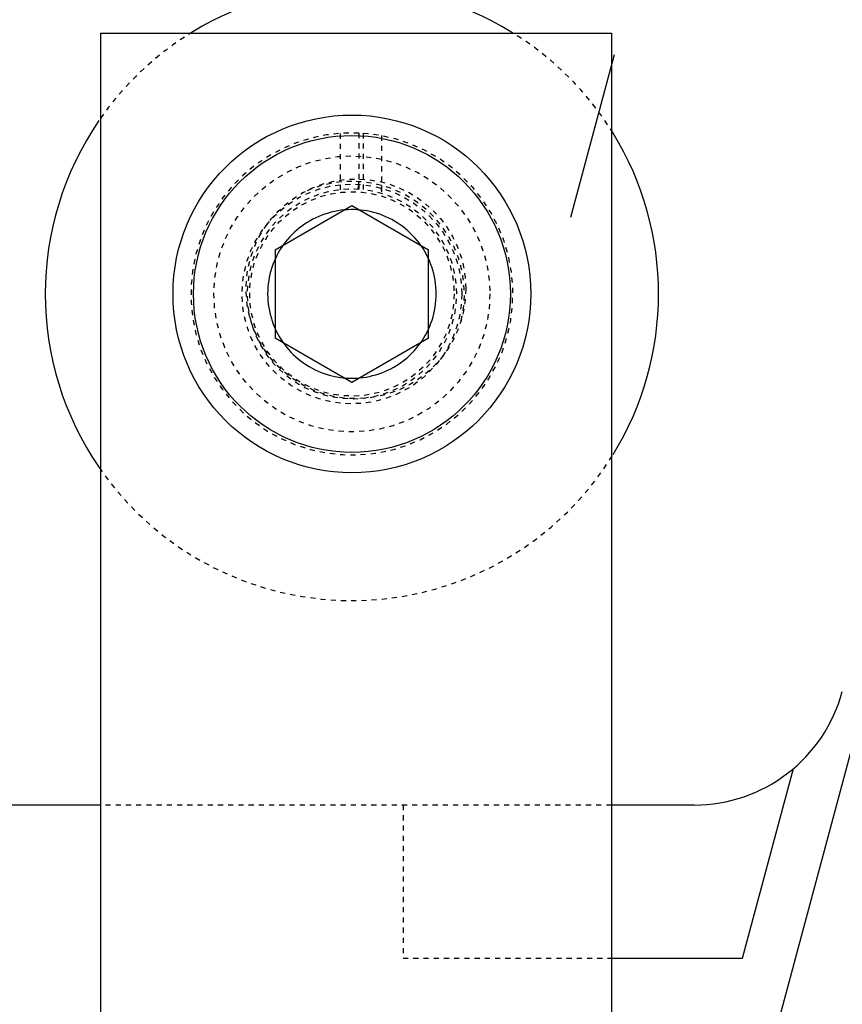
# Model space of a CAD drawing. Header units: millimetres. Extents: x -24622 to 57, y -1603 to 1112.
# Tile 167 of 219: x -627 to -611, y 658 to 677. Entities that reach past the tile are written whole.
import ezdxf

# ---------------------------------------------------------------- set-up
doc = ezdxf.new("R2010")
doc.units = ezdxf.units.MM
doc.linetypes.add('HIDDEN', pattern=[0.2, 0.1, -0.1])
doc.layers.add('DEFAULT_2', color=8, linetype='HIDDEN')

msp = doc.modelspace()

# ---------------------------------------------------------------- linework, layer by layer
at = {"color": 7, "linetype": 'Continuous'}
for p, q in [((-612.946, 655.621), (-597.137, 714.621)), ((-625.768, 676.621), (-615.768, 676.621)), ((-625.768, 676.621), (-625.768, 644.621)), ((-615.768, 676.621), (-615.768, 644.621)), ((-615.713, 676.202), (-616.567, 673.014)), ((-622.347, 672.387), (-620.847, 673.253)), ((-620.847, 673.253), (-619.347, 672.387)), ((-622.347, 672.387), (-622.347, 670.655)), ((-619.347, 670.655), (-619.347, 672.387)), ((-620.847, 669.789), (-622.347, 670.655)), ((-619.347, 670.655), (-620.847, 669.789)), ((-613.204, 658.521), (-612.209, 662.234)), ((-625.768, 661.521), (-686.847, 661.521)), ((-614.15, 661.521), (-615.768, 661.521)), ((-615.768, 658.521), (-613.204, 658.521))]:
    msp.add_line(p, q, dxfattribs=at)
for radius in [3.5, 3.1]:
    msp.add_circle((-620.847, 671.521), radius, dxfattribs=at)
for centre, radius, start, end in [((-620.847, 671.521), 6, 58.7706, 121.2135), ((-620.847, 671.521), 6, 145.5601, 214.459), ((-620.847, 671.521), 6, 328.4094, 31.5954), ((-614.15, 664.521), 3, 270, 345)]:
    msp.add_arc(centre, radius, start, end, dxfattribs=at)
for points, start_tangent, end_tangent in [([(-619.197, 671.521), (-619.284, 672.049), (-619.532, 672.518), (-619.905, 672.876), (-620.364, 673.099), (-620.87, 673.171), (-621.374, 673.085), (-621.826, 672.849), (-622.183, 672.489), (-622.415, 672.035), (-622.497, 671.521)], (-0.011528, 0.999934), (-0.013631, -0.999907)), ([(-622.497, 671.521), (-622.41, 670.993), (-622.162, 670.525), (-621.789, 670.167), (-621.33, 669.944), (-620.824, 669.872), (-620.32, 669.958), (-619.868, 670.193), (-619.511, 670.554), (-619.279, 671.008), (-619.197, 671.521)], (0.011528, -0.999934), (0.013631, 0.999907))]:
    msp.add_spline(points, degree=3, dxfattribs=dict(at, start_tangent=start_tangent, end_tangent=end_tangent))
at = {"layer": 'DEFAULT_2', "color": 8, "linetype": 'HIDDEN'}
for p, q in [((-621.067, 673.559), (-621.067, 674.664)), ((-620.71, 674.668), (-620.71, 673.567)), ((-620.627, 674.664), (-620.627, 673.559)), ((-620.27, 674.618), (-620.27, 673.488)), ((-615.768, 661.521), (-625.768, 661.521)), ((-619.847, 661.521), (-619.847, 658.521)), ((-619.847, 658.521), (-615.768, 658.521))]:
    msp.add_line(p, q, dxfattribs=at)
for centre, radius in [((-620.847, 671.521), 2.7), ((-620.768, 671.621), 2.15), ((-620.847, 671.521), 2.15), ((-620.847, 671.521), 2)]:
    msp.add_circle(centre, radius, dxfattribs=at)
for centre, radius, start, end in [((-620.847, 671.521), 6, 121.2135, 145.5601), ((-620.847, 671.521), 6, 31.5954, 58.7706), ((-620.847, 671.521), 3.15, 87.4998, 85.9951), ((-620.847, 671.521), 2.05, 86.1566, 83.8393), ((-620.849, 671.534), 2.188, 89.939, 116.9201), ((-620.847, 671.521), 2.2, 346.2252, 89.9933), ((-621.302, 673.716), 0.592, 354.6167, 0.0505), ((-620.847, 671.521), 6, 214.459, 328.4094)]:
    msp.add_arc(centre, radius, start, end, dxfattribs=at)
for points, start_tangent, end_tangent in [([(-620.732, 673.568), (-620.725, 673.588), (-620.712, 673.661)], (0.35165, 0.936131), (0.094748, 0.995501)), ([(-620.27, 673.644), (-620.271, 673.602), (-620.292, 673.495)], (0, -1), (-0.366552, -0.930398))]:
    msp.add_spline(points, degree=3, dxfattribs=dict(at, start_tangent=start_tangent, end_tangent=end_tangent))

doc.saveas('drawing.dxf')
